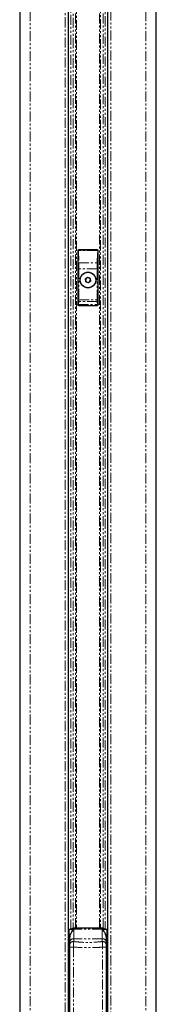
# Model space of a CAD drawing. Header units: millimetres. Extents: x 186 to 9508, y 327 to 8143.
# Tile 42 of 53: x 7465 to 7551, y 949 to 1571. Entities that reach past the tile are written whole.
import ezdxf

# ---------------------------------------------------------------- set-up
doc = ezdxf.new("R2010")
doc.units = ezdxf.units.MM
doc.linetypes.add('PHANTOM', pattern=[12.7, 6.35, -1.27, 1.27, -1.27, 1.27, -1.27])

msp = doc.modelspace()

# ---------------------------------------------------------------- linework, layer by layer
at = {"color": 7, "linetype": 'Continuous', "lineweight": 25}
for p, q in [((7465.15, 2808.28), (7465.15, 702.12)), ((7551.07, 702.12), (7551.07, 2808.28)), ((7495.79, 702.12), (7495.79, 2501.07)), ((7520.43, 2500.99), (7520.43, 702.12)), ((7501.61, 1424.62), (7501.61, 1390.62)), ((7514.11, 1425.12), (7502.11, 1425.12)), ((7514.61, 1390.62), (7514.61, 1424.62)), ((7506.51, 1406.78), (7507.89, 1407.84)), ((7506.74, 1405.07), (7506.51, 1406.78)), ((7507.89, 1407.84), (7509.49, 1407.17)), ((7509.49, 1407.17), (7509.71, 1405.46)), ((7508.34, 1404.4), (7506.74, 1405.07)), ((7509.71, 1405.46), (7508.34, 1404.4)), ((7502.11, 1390.12), (7514.11, 1390.12)), ((7495.81, 988), (7495.81, 995.37)), ((7495.81, 988.12), (7495.81, 995.37)), ((7497.62, 995.87), (7496.31, 995.87)), ((7497.61, 995.87), (7496.31, 995.87)), ((7497.62, 995.86), (7497.91, 995.84)), ((7497.67, 995.86), (7497.91, 995.85)), ((7510.61, 996.74), (7505.61, 996.74)), ((7518.32, 995.84), (7518.6, 995.86)), ((7518.32, 995.85), (7518.55, 995.86)), ((7519.91, 995.87), (7518.6, 995.87)), ((7519.91, 995.87), (7518.61, 995.87)), ((7520.41, 995.37), (7520.41, 980.87)), ((7495.81, 994.12), (7495.79, 994.12)), ((7496.61, 987.68), (7496.61, 991.13)), ((7519.61, 991.13), (7519.61, 987.68)), ((7520.43, 994.12), (7520.41, 994.12)), ((7495.81, 980.87), (7495.81, 988.12)), ((7495.81, 980.87), (7495.81, 988)), ((7496.61, 986.46), (7496.61, 987.68)), ((7496.61, 986.15), (7496.61, 986.46)), ((7496.61, 780.12), (7496.61, 984.66)), ((7519.61, 987.68), (7519.61, 986.46)), ((7519.61, 986.46), (7519.61, 986.15)), ((7519.61, 984.66), (7519.61, 780.12)), ((7495.79, 982.12), (7495.81, 982.12)), ((7496.31, 980.37), (7496.61, 980.37)), ((7496.31, 980.37), (7496.61, 980.37)), ((7519.61, 980.37), (7519.91, 980.37)), ((7519.61, 980.37), (7519.91, 980.37)), ((7520.41, 982.12), (7520.43, 982.12))]:
    msp.add_line(p, q, dxfattribs=at)
at = {"color": 8, "linetype": 'PHANTOM', "lineweight": 18}
for p, q in [((7471.7, 2807.97), (7471.7, 702.12)), ((7544.53, 2807.97), (7544.53, 702.12)), ((7493.65, 702.12), (7493.65, 2503.48)), ((7522.58, 2503.55), (7522.58, 702.12)), ((7497.26, 995.87), (7497.26, 2499.78)), ((7498.67, 2498.82), (7498.67, 996.56)), ((7500.17, 996.69), (7500.17, 2497.98)), ((7500.88, 2497.64), (7500.88, 996.7)), ((7515.35, 996.7), (7515.35, 2497.63)), ((7516.06, 2497.99), (7516.06, 996.69)), ((7517.56, 996.57), (7517.56, 2498.81)), ((7518.97, 2499.79), (7518.97, 995.87)), ((7501.7, 1424.53), (7501.61, 1424.62)), ((7501.87, 1416.74), (7501.7, 1424.53)), ((7502.11, 1425.12), (7502.2, 1425.03)), ((7502.2, 1425.03), (7502.2, 1424.72)), ((7502.2, 1425.03), (7514.02, 1425.03)), ((7502.2, 1424.72), (7502.36, 1416.93)), ((7514.02, 1424.72), (7502.2, 1424.72)), ((7513.86, 1416.93), (7514.02, 1424.72)), ((7514.02, 1425.03), (7514.11, 1425.12)), ((7514.02, 1425.03), (7514.02, 1424.72)), ((7514.52, 1424.53), (7514.36, 1416.74)), ((7514.61, 1424.62), (7514.52, 1424.53)), ((7501.9, 1413.18), (7502.4, 1413.18)), ((7501.9, 1393.57), (7501.9, 1413.18)), ((7502.36, 1416.93), (7513.86, 1416.93)), ((7513.82, 1413.18), (7502.4, 1413.18)), ((7502.4, 1413.18), (7502.4, 1393.57)), ((7514.32, 1413.18), (7513.82, 1413.18)), ((7513.82, 1393.57), (7513.82, 1413.18)), ((7514.32, 1413.18), (7514.32, 1393.57)), ((7501.9, 1393.57), (7502.4, 1393.57)), ((7502.4, 1393.57), (7513.82, 1393.57)), ((7514.32, 1393.57), (7513.82, 1393.57)), ((7502.15, 1390.66), (7514.07, 1390.66)), ((7513.85, 1392.57), (7502.38, 1392.57)), ((7496.31, 995.87), (7496.31, 987.99)), ((7496.31, 995.87), (7496.31, 988.12)), ((7499.24, 996.65), (7499.11, 996.4)), ((7499.11, 996.4), (7499.11, 996.13)), ((7499.11, 996.13), (7499.11, 990.03)), ((7517.11, 996.13), (7499.11, 996.13)), ((7516.99, 996.65), (7499.24, 996.65)), ((7517.11, 996.4), (7516.99, 996.65)), ((7517.11, 996.13), (7517.11, 996.4)), ((7517.11, 990.03), (7517.11, 996.13)), ((7519.91, 995.87), (7519.91, 980.37)), ((7499.11, 990.03), (7499.11, 988.25)), ((7517.11, 990.03), (7499.11, 990.03)), ((7517.11, 988.25), (7517.11, 990.03)), ((7496.31, 988.12), (7496.31, 980.37)), ((7496.31, 987.99), (7496.31, 980.37)), ((7496.61, 984.66), (7499, 984.66)), ((7499, 984.66), (7499, 780.12)), ((7517.23, 984.66), (7519.61, 984.66)), ((7517.23, 780.12), (7517.23, 984.66))]:
    msp.add_line(p, q, dxfattribs=at)
at = {"color": 7, "linetype": 'Continuous', "lineweight": 25}
for radius in [5, 4.99, 4.87]:
    msp.add_circle((7508.11, 1406.12), radius, dxfattribs=at)
at = {"color": 8, "linetype": 'PHANTOM', "lineweight": 18}
for centre, radius, start, end in [((7502.2, 1424.53), 0.501, 90.1836, 179.8164), ((7502.11, 1424.2), 0.526, 80.0965, 141.02772), ((7514.02, 1424.53), 0.501, 0.1836, 89.8164), ((7514.11, 1424.2), 0.526, 38.97228, 99.9035), ((7502.27, 1416.41), 0.526, 80.0965, 141.02772), ((7513.95, 1416.41), 0.526, 38.97228, 99.9035), ((7502.11, 1391.12), 0.468, 192.96226, 275.25273), ((7502.38, 1393.08), 0.502, 180.65691, 269.74871), ((7513.84, 1393.08), 0.502, 270.25129, 359.34309), ((7514.11, 1391.12), 0.468, 264.74727, 347.03774), ((7499.11, 993.85), 2.55, 89.90084, 127.63373), ((7499.11, 993.49), 2.64, 89.91678, 117.05115), ((7517.12, 993.85), 2.55, 52.36627, 90.09916), ((7517.12, 993.49), 2.64, 62.94885, 90.08322), ((7499.04, 987.61), 2.43, 88.27953, 178.16942), ((7517.19, 987.61), 2.43, 1.83058, 91.72047), ((7498.81, 986.03), 2.24, 82.18873, 169.06833), ((7517.42, 986.03), 2.24, 10.93167, 97.81127)]:
    msp.add_arc(centre, radius, start, end, dxfattribs=at)
at = {"color": 7, "linetype": 'Continuous', "lineweight": 25}
for centre, radius, start, end in [((7508.11, 1406.12), 1.5, 127.47733, 187.47733), ((7508.11, 1406.12), 1.5, 187.47733, 247.47733), ((7508.11, 1406.12), 1.5, 67.47733, 127.47733), ((7508.11, 1406.12), 1.5, 7.47733, 67.47733), ((7508.11, 1406.12), 1.5, 307.47733, 7.47733), ((7508.11, 1406.12), 1.5, 247.47733, 307.47733), ((7496.31, 995.37), 0.5, 90, 180), ((7519.91, 995.37), 0.5, 0, 90), ((7496.31, 980.87), 0.5, 180, 270), ((7519.91, 980.87), 0.5, 270, 0)]:
    msp.add_arc(centre, radius, start, end, dxfattribs=at)
for centre, major_axis, ratio, start_param, end_param in [((7502.11, 1424.62), (-0.355, 0.355), 0.997265, 5.499157, 7.067214), ((7514.11, 1424.62), (0.355, 0.355), 0.997265, 5.499157, 7.067214), ((7505.61, 996.63), (6.5, 0), 0.016451, 1.570796, 2.945079), ((7510.61, 996.63), (6.5, 0), 0.016451, 0.196514, 1.570796)]:
    msp.add_ellipse(centre, major_axis=major_axis, ratio=ratio, start_param=start_param, end_param=end_param, dxfattribs=at)
at = {"color": 8, "linetype": 'PHANTOM', "lineweight": 18}
for centre, major_axis, ratio, start_param, end_param in [((7501.4, 1413.18), (0, 9.5), 0.052408, 4.712389, 5.096361), ((7501.9, 1413.18), (0, 10), 0.049787, 4.712389, 5.096361), ((7514.32, 1413.18), (0, 10), 0.049787, 1.186824, 1.570796), ((7514.82, 1413.18), (0, 9.5), 0.052408, 1.186824, 1.570796), ((7501.88, 1393.57), (0, 0.5), 0.052408, 3.271417, 4.712389), ((7502.37, 1393.57), (0, 1), 0.026204, 3.271417, 4.712389), ((7513.85, 1393.57), (0, 1), 0.026204, 1.570796, 3.011768), ((7514.35, 1393.57), (0, 0.5), 0.052408, 1.570796, 3.011768), ((7501.6, 1392.1), (0, 1.5), 0.052408, 3.295749, 3.904705), ((7501.93, 1385.51), (0, 7.63), 0.052408, 0.129825, 0.763113), ((7502.1, 1392.1), (0, 2), 0.039306, 3.270191, 3.904705), ((7502.43, 1385.51), (0, 7.13), 0.056084, 0.129825, 0.763113), ((7513.79, 1385.51), (0, 7.13), 0.056084, 5.520073, 6.153361), ((7514.12, 1392.1), (0, 2), 0.039306, 2.37848, 3.012994), ((7514.29, 1385.51), (0, 7.63), 0.052408, 5.520073, 6.153361), ((7514.62, 1392.1), (0, 1.5), 0.052408, 2.37848, 2.987436)]:
    msp.add_ellipse(centre, major_axis=major_axis, ratio=ratio, start_param=start_param, end_param=end_param, dxfattribs=at)
at = {"color": 7, "linetype": 'Continuous', "lineweight": 25}
for points, knots in [([(7502.11, 1390.12), (7502.05, 1390.13), (7501.94, 1390.14), (7501.79, 1390.22), (7501.68, 1390.35), (7501.62, 1390.49), (7501.61, 1390.58), (7501.61, 1390.62)], [0, 0, 0, 0, 0.213078, 0.426166, 0.639155, 0.853035, 1, 1, 1, 1]), ([(7514.61, 1390.62), (7514.61, 1390.56), (7514.6, 1390.45), (7514.51, 1390.3), (7514.38, 1390.19), (7514.24, 1390.13), (7514.15, 1390.12), (7514.11, 1390.12)], [0, 0, 0, 0, 0.2172718, 0.4346343, 0.6498984, 0.8634124, 1, 1, 1, 1]), ([(7497.91, 995.85), (7497.99, 995.83), (7498.24, 995.79), (7498.57, 995.65), (7498.82, 995.47), (7498.74, 995.2), (7498.03, 994.65), (7497.26, 993.61), (7496.69, 992.26), (7496.63, 991.42), (7496.61, 991.13)], [0, 0, 0, 0, 0.063468, 0.17911, 0.24046, 0.286319, 0.423944, 0.697462, 0.893559, 1, 1, 1, 1]), ([(7497.91, 995.84), (7497.99, 995.82), (7498.24, 995.76), (7498.57, 995.62), (7498.82, 995.43), (7498.74, 995.15), (7498.03, 994.58), (7497.26, 993.51), (7496.69, 992.15), (7496.63, 991.31), (7496.61, 991.01)], [0, 0, 0, 0, 0.063468, 0.17911, 0.24046, 0.286319, 0.423944, 0.697462, 0.893559, 1, 1, 1, 1]), ([(7499.27, 996.64), (7499.23, 996.65), (7498.95, 996.68), (7498.37, 996.53), (7497.74, 996.25), (7497.49, 995.95), (7497.42, 995.87)], [0, 0, 0, 0, 0.04936, 0.437967, 0.847428, 1, 1, 1, 1]), ([(7499.24, 996.62), (7498.98, 996.6), (7498.45, 996.55), (7497.81, 996.27), (7497.54, 995.96), (7497.45, 995.87)], [0, 0, 0, 0, 0.392276, 0.814931, 1, 1, 1, 1]), ([(7518.8, 995.87), (7518.72, 995.97), (7518.44, 996.28), (7517.8, 996.55), (7517.23, 996.67), (7516.97, 996.65), (7516.93, 996.65)], [0, 0, 0, 0, 0.180827, 0.596643, 0.946187, 1, 1, 1, 1]), ([(7518.78, 995.87), (7518.72, 995.94), (7518.46, 996.24), (7517.86, 996.5), (7517.28, 996.64), (7517.02, 996.61), (7516.99, 996.61)], [0, 0, 0, 0, 0.143256, 0.580177, 0.944742, 1, 1, 1, 1]), ([(7519.61, 991.13), (7519.61, 991.3), (7519.58, 992.02), (7519.12, 993.39), (7518.31, 994.49), (7517.66, 995.09), (7517.4, 995.35), (7517.49, 995.6), (7517.91, 995.76), (7518.2, 995.82), (7518.32, 995.85)], [0, 0, 0, 0, 0.06044, 0.25879, 0.55489, 0.670573, 0.731945, 0.77782, 0.915494, 1, 1, 1, 1]), ([(7519.61, 991.01), (7519.61, 991.18), (7519.58, 991.9), (7519.12, 993.29), (7518.31, 994.41), (7517.66, 995.04), (7517.4, 995.3), (7517.49, 995.56), (7517.91, 995.74), (7518.2, 995.81), (7518.32, 995.84)], [0, 0, 0, 0, 0.06044, 0.25879, 0.55489, 0.670573, 0.731945, 0.77782, 0.915494, 1, 1, 1, 1]), ([(7496.61, 984.66), (7496.61, 984.99), (7496.61, 985.61), (7496.61, 986.18), (7496.61, 986.42), (7496.61, 986.46)], [0, 0, 0, 0, 0.496946, 0.919013, 1, 1, 1, 1]), ([(7496.61, 984.34), (7496.61, 984.68), (7496.61, 985.29), (7496.61, 985.87), (7496.61, 986.11), (7496.61, 986.15)], [0, 0, 0, 0, 0.496946, 0.919013, 1, 1, 1, 1]), ([(7519.61, 986.46), (7519.61, 986.42), (7519.61, 986.18), (7519.61, 985.61), (7519.61, 984.99), (7519.61, 984.66)], [0, 0, 0, 0, 0.080987, 0.503054, 1, 1, 1, 1]), ([(7519.61, 986.15), (7519.61, 986.11), (7519.61, 985.87), (7519.61, 985.29), (7519.61, 984.68), (7519.61, 984.34)], [0, 0, 0, 0, 0.080987, 0.503054, 1, 1, 1, 1])]:
    msp.add_open_spline(points, degree=3, knots=knots, dxfattribs=at)
at = {"color": 8, "linetype": 'PHANTOM', "lineweight": 18}
for points, knots in [([(7499.11, 988.25), (7499.11, 988.17), (7499.09, 987.7), (7499.04, 986.55), (7499.01, 985.32), (7499, 984.66)], [0, 0, 0, 0, 0.080964, 0.502945, 1, 1, 1, 1]), ([(7517.23, 984.66), (7516.32, 984.62), (7513.37, 984.5), (7507.28, 984.37), (7502.12, 984.55), (7499, 984.66)], [0, 0, 0, 0, 0.1493189, 0.4868131, 1, 1, 1, 1]), ([(7499.11, 988.25), (7500.67, 988.08), (7503.8, 987.74), (7508.9, 987.58), (7513.36, 987.82), (7516.19, 988.14), (7517.11, 988.25)], [0, 0, 0, 0, 0.261251, 0.524518, 0.84544, 1, 1, 1, 1]), ([(7517.23, 984.66), (7517.21, 985.32), (7517.18, 986.55), (7517.14, 987.7), (7517.12, 988.17), (7517.11, 988.25)], [0, 0, 0, 0, 0.497055, 0.919036, 1, 1, 1, 1])]:
    msp.add_open_spline(points, degree=3, knots=knots, dxfattribs=at)

doc.saveas('drawing.dxf')
